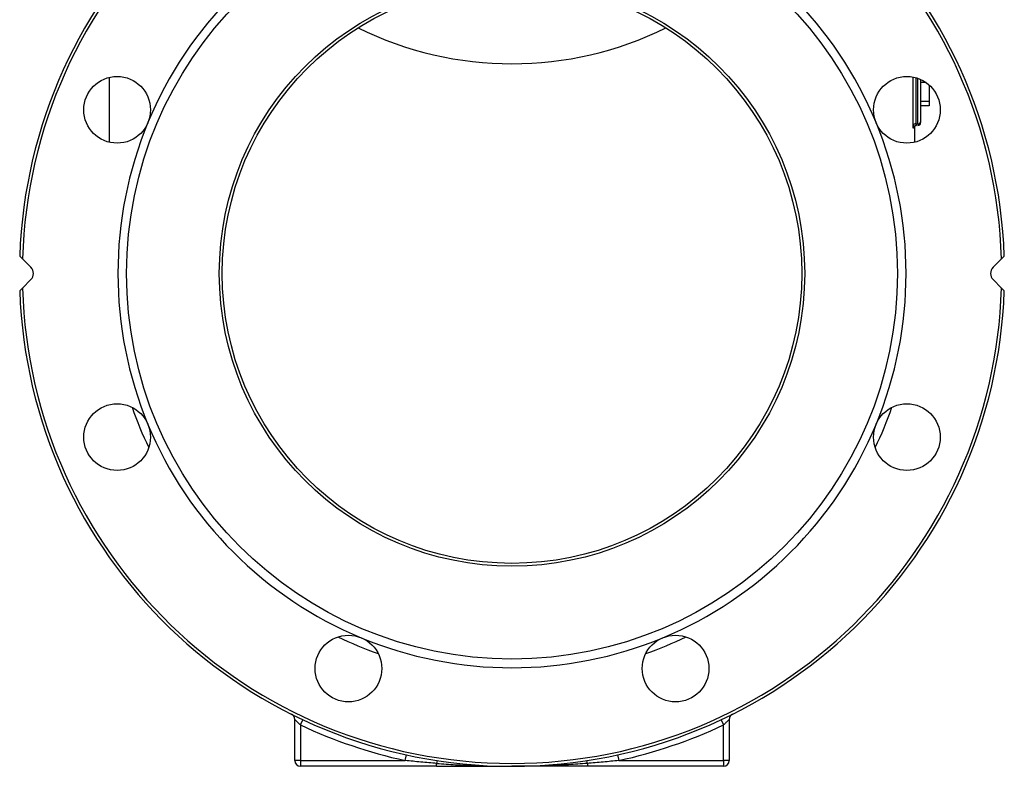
# Model space of a CAD drawing. Header units: millimetres. Extents: x -2057 to -42, y -528 to 953.
# Tile 7 of 22: x -1369 to -1029, y -59 to 199. Entities that reach past the tile are written whole.
import ezdxf

# ---------------------------------------------------------------- set-up
doc = ezdxf.new("R2010")
doc.units = ezdxf.units.MM

msp = doc.modelspace()

# ---------------------------------------------------------------- linework, layer by layer
at = {"color": 0, "linetype": 'Continuous', "lineweight": 25}
for p, q in [((-1338.18, 178.98), (-1338.18, 156.63)), ((-1060.78, 162.34), (-1060.78, 179.11)), ((-1059.78, 178.87), (-1059.78, 162.98)), ((-1059.18, 162.98), (-1059.18, 178.68)), ((-1058.18, 178.29), (-1058.18, 163.69)), ((-1056.28, 177.21), (-1058.18, 177.21)), ((-1055.18, 176.32), (-1055.18, 170.64)), ((-1055.18, 170.64), (-1058.18, 170.64)), ((-1055.18, 170.64), (-1055.18, 169.17)), ((-1055.18, 169.17), (-1058.18, 169.17)), ((-1058.18, 163.69), (-1058.18, 163.39)), ((-1060.18, 156.63), (-1060.18, 162.27)), ((-1368.11, 116.39), (-1365.2, 113.48)), ((-1033.16, 113.48), (-1030.25, 116.39)), ((-1365.2, 109.24), (-1368.11, 106.33)), ((-1030.25, 106.33), (-1033.16, 109.24)), ((-1274.18, -56.64), (-1274.18, -42.44)), ((-1272.18, -44.38), (-1271.33, -42.57)), ((-1127.03, -42.57), (-1126.18, -44.38)), ((-1124.18, -42.44), (-1124.18, -56.64)), ((-1272.18, -44.38), (-1272.18, -56.64)), ((-1126.18, -56.64), (-1126.18, -44.38)), ((-1272.18, -56.64), (-1274.18, -56.64)), ((-1272.18, -56.64), (-1272.18, -58.64)), ((-1272.18, -56.64), (-1236.06, -56.64)), ((-1236.06, -56.64), (-1235.63, -54.69)), ((-1225.18, -58.64), (-1225.18, -57.65)), ((-1173.18, -57.65), (-1173.18, -58.64)), ((-1162.73, -54.69), (-1162.3, -56.64)), ((-1162.3, -56.64), (-1126.18, -56.64)), ((-1124.18, -56.64), (-1126.18, -56.64)), ((-1126.18, -56.64), (-1126.18, -58.64)), ((-1225.18, -58.64), (-1272.18, -58.64)), ((-1126.18, -58.64), (-1173.18, -58.64))]:
    msp.add_line(p, q, dxfattribs=at)
at = {"color": 0, "linetype": 'Continuous', "lineweight": 18}
for p in [(-1059.78, 162.98), (-1059.18, 162.39)]:
    msp.add_line(p, (-1059.18, 162.98), dxfattribs=at)
at = {"color": 0, "linetype": 'Continuous', "lineweight": 25, "flags": 128}
msp.add_lwpolyline([(-1059.79, 162.97), (-1059.73, 162.97), (-1059.68, 162.98)], dxfattribs=at)
at = {"color": 0, "linetype": 'Continuous', "lineweight": 25}
for centre, radius in [((-1199.18, 111.36), 133), ((-1199.18, 111.36), 101), ((-1199.18, 111.36), 100), ((-1335.45, 167.81), 11.5), ((-1062.91, 167.81), 11.5), ((-1335.45, 54.91), 11.5), ((-1062.91, 54.91), 11.5), ((-1255.63, -24.91), 11.5), ((-1142.73, -24.91), 11.5)]:
    msp.add_circle(centre, radius, dxfattribs=at)
for centre, radius, start, end in [((-1199.18, 111.36), 170, 2.0226, 177.9774), ((-1199.18, 111.36), 169, 1.7059, 178.2941), ((-1199.18, 111.36), 136, 112.5, 157.5), ((-1199.18, 111.36), 136, 22.5, 67.5), ((-1199.18, 303.69), 120, 243.7287, 296.2713), ((-1199.18, 111.36), 136, 157.5, 202.5), ((-1199.18, 111.36), 136, 337.5, 22.5), ((-1059.05, 163.86), 0.893, 261.9505, 348.5782), ((-1059.18, 163.39), 1, 270, 0), ((-1059.89, 162.05), 0.93, 83.236, 162.3457), ((-1367.32, 111.36), 3, 315, 45), ((-1031.04, 111.36), 3, 135, 225), ((-1199.18, 111.36), 170, 182.0226, 357.9774), ((-1199.18, 111.36), 169, 181.7059, 358.2941), ((-1199.18, 111.36), 139, 199.4001, 205.5999), ((-1199.18, 111.36), 139, 334.4001, 340.5999), ((-1199.18, 111.36), 136, 202.5, 247.5), ((-1199.18, 111.36), 136, 292.5, 337.5), ((-1199.18, 111.36), 139, 244.4001, 250.5999), ((-1199.18, 111.36), 136, 247.5, 292.5), ((-1199.18, 111.36), 139, 289.4001, 295.5999), ((-1276.18, -42.44), 2, 0, 63.4054), ((-1122.18, -42.44), 2, 116.5946, 180), ((-1199.18, 111.36), 172, 244.8861, 257.6192), ((-1199.18, 111.36), 172, 282.3808, 295.1139), ((-1272.18, -56.64), 2, 180, 270), ((-1222.91, -57.83), 2.28, 149.7851, 175.4329), ((-1175.45, -57.83), 2.28, 4.5671, 30.2149), ((-1126.18, -56.64), 2, 270, 0)]:
    msp.add_arc(centre, radius, start, end, dxfattribs=at)
for points, knots in [([(-1060.53, 162.32), (-1060.55, 162.18), (-1060.56, 162.06), (-1060.59, 161.84), (-1060.61, 161.75), (-1060.64, 161.6), (-1060.65, 161.55), (-1060.68, 161.47), (-1060.69, 161.45), (-1060.71, 161.45), (-1060.73, 161.48), (-1060.74, 161.55), (-1060.75, 161.61), (-1060.77, 161.76), (-1060.77, 161.86), (-1060.78, 162.07), (-1060.78, 162.2), (-1060.78, 162.34)], [0, 0, 0, 0, 0.125, 0.125, 0.25, 0.25, 0.375, 0.375, 0.5, 0.5, 0.625, 0.625, 0.75, 0.75, 0.875, 0.875, 1, 1, 1, 1]), ([(-1060.62, 161.77), (-1060.62, 161.77), (-1060.62, 161.75), (-1060.61, 161.8), (-1060.55, 161.92), (-1060.43, 162.09), (-1060.21, 162.27), (-1059.94, 162.39), (-1059.76, 162.38), (-1059.7, 162.38)], [0, 0, 0, 0, 0.043617, 0.195521, 0.310606, 0.455922, 0.657358, 0.882296, 1, 1, 1, 1]), ([(-1272.18, -44.38), (-1272.41, -44.16), (-1272.64, -43.95), (-1273.08, -43.53), (-1273.29, -43.32), (-1273.58, -43.04), (-1273.67, -42.95), (-1273.83, -42.79), (-1273.91, -42.71), (-1274.04, -42.59), (-1274.09, -42.53), (-1274.16, -42.46), (-1274.18, -42.44), (-1274.18, -42.44)], [0, 0, 0, 0, 0.25, 0.25, 0.5, 0.5, 0.625, 0.625, 0.75, 0.75, 0.875, 0.875, 1, 1, 1, 1]), ([(-1124.18, -42.44), (-1124.18, -42.44), (-1124.2, -42.46), (-1124.27, -42.53), (-1124.32, -42.59), (-1124.45, -42.71), (-1124.53, -42.79), (-1124.69, -42.95), (-1124.78, -43.04), (-1124.97, -43.23), (-1125.08, -43.33), (-1125.28, -43.53), (-1125.39, -43.63), (-1125.72, -43.95), (-1125.95, -44.16), (-1126.18, -44.38)], [0, 0, 0, 0, 0.125, 0.125, 0.25, 0.25, 0.375, 0.375, 0.5, 0.5, 0.625, 0.625, 0.75, 0.75, 1, 1, 1, 1]), ([(-1225.18, -57.65), (-1226.99, -57.51), (-1228.81, -57.36), (-1232.43, -57.02), (-1234.25, -56.84), (-1236.06, -56.64)], [0, 0, 0, 0, 0.5, 0.5, 1, 1, 1, 1]), ([(-1225.18, -57.65), (-1223.02, -57.81), (-1220.85, -57.96), (-1216.52, -58.2), (-1214.36, -58.31), (-1207.85, -58.56), (-1203.52, -58.64), (-1199.18, -58.64)], [0, 0, 0, 0, 0.25, 0.25, 0.5, 0.5, 1, 1, 1, 1]), ([(-1173.18, -57.65), (-1175.34, -57.81), (-1177.51, -57.96), (-1181.84, -58.2), (-1184, -58.31), (-1190.51, -58.56), (-1194.84, -58.64), (-1199.18, -58.64)], [0, 0, 0, 0, 0.25, 0.25, 0.5, 0.5, 1, 1, 1, 1]), ([(-1162.3, -56.64), (-1164.11, -56.84), (-1165.92, -57.02), (-1169.55, -57.36), (-1171.37, -57.51), (-1173.18, -57.65)], [0, 0, 0, 0, 0.5, 0.5, 1, 1, 1, 1]), ([(-1225.18, -58.64), (-1223, -58.64), (-1220.83, -58.64), (-1216.49, -58.64), (-1214.32, -58.64), (-1209.99, -58.64), (-1207.83, -58.64), (-1203.5, -58.64), (-1201.34, -58.64), (-1199.18, -58.64)], [0, 0, 0, 0, 0.25, 0.25, 0.5, 0.5, 0.75, 0.75, 1, 1, 1, 1]), ([(-1173.18, -58.64), (-1175.36, -58.64), (-1177.53, -58.64), (-1181.87, -58.64), (-1184.04, -58.64), (-1188.37, -58.64), (-1190.53, -58.64), (-1194.86, -58.64), (-1197.02, -58.64), (-1199.18, -58.64)], [0, 0, 0, 0, 0.25, 0.25, 0.5, 0.5, 0.75, 0.75, 1, 1, 1, 1])]:
    msp.add_open_spline(points, degree=3, knots=knots, dxfattribs=at)
at = {"color": 0, "linetype": 'Continuous', "lineweight": 18}
msp.add_open_spline([(-1059.78, 162.98), (-1059.78, 162.88), (-1059.78, 162.8), (-1059.78, 162.66), (-1059.77, 162.59), (-1059.76, 162.49), (-1059.75, 162.46), (-1059.73, 162.41), (-1059.72, 162.39), (-1059.68, 162.39), (-1059.65, 162.45), (-1059.6, 162.64), (-1059.57, 162.79), (-1059.54, 162.98)], degree=3, knots=[0, 0, 0, 0, 0.125, 0.125, 0.25, 0.25, 0.375, 0.375, 0.5, 0.5, 0.75, 0.75, 1, 1, 1, 1], dxfattribs=at)
at = {"color": 0, "linetype": 'Continuous', "lineweight": 25}
for points in [[(-1368.11, 116.39), (-1368.43, 116.71), (-1368.75, 117.04), (-1369.07, 117.36)], [(-1029.29, 117.36), (-1029.61, 117.04), (-1029.93, 116.71), (-1030.25, 116.39)], [(-1369.07, 105.36), (-1368.75, 105.68), (-1368.43, 106.01), (-1368.11, 106.33)], [(-1030.25, 106.33), (-1029.93, 106.01), (-1029.61, 105.68), (-1029.29, 105.36)]]:
    msp.add_open_spline(points, degree=3, dxfattribs=at)

doc.saveas('drawing.dxf')
